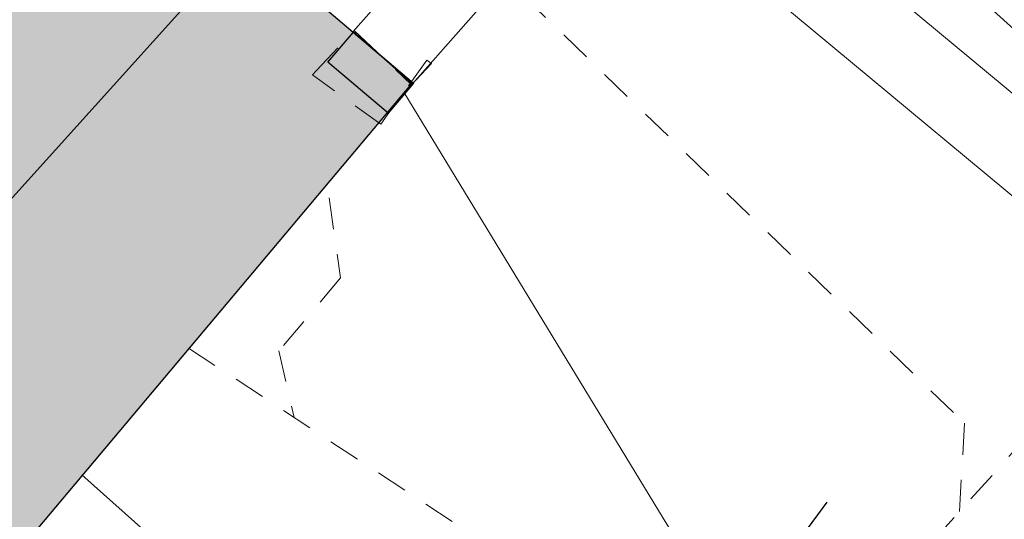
# Model space of a CAD drawing. Header units: metres. Extents: x 2695560 to 2696939, y 1260529 to 1262050.
# Tile 43 of 256: x 2695853.18 to 2695859.41, y 1260854.12 to 1260857.29. Entities that reach past the tile are written whole.
import ezdxf

# ---------------------------------------------------------------- set-up
doc = ezdxf.new("R2010")
doc.units = ezdxf.units.M
doc.linetypes.add('AUSGEZOGEN', pattern=[0])
doc.linetypes.add('VERDECKT2_S2', pattern=[0.36, 0.2, -0.16])
for name, color, linetype in [('XR$1$AV_Gebäudeflächen (BB)', 7, 'AUSGEZOGEN'), ('XR$1$AV_Linien (BB)', 7, 'AUSGEZOGEN'), ('XR$1$AW_LK_Zwischenpunkt', 24, 'AUSGEZOGEN'), ('XR$1$EW_LK_Knoten', 1, 'AUSGEZOGEN'), ('XR$1$Liegenschaftsgrenzen', 7, 'AUSGEZOGEN'), ('XR$1$PFEW', 255, 'AUSGEZOGEN'), ('XR$1$RP_Abstandslinie', 7, 'AUSGEZOGEN')]:
    doc.layers.add(name, color=color, linetype=linetype)
for name, color, linetype, lineweight in [('XR$2$ABW-Linie-R-ungenau', 4, 'VERDECKT2_S2', 18), ('XR$2$ELE-Linie-oberirdisch', 1, 'AUSGEZOGEN', 18), ('XR$2$ELE-LinieFlaeche-genau', 1, 'AUSGEZOGEN', 18), ('XR$2$ELE-LinieFlaeche-ungenau', 1, 'VERDECKT2_S2', 18), ('XR$2$WAS-Linie-genau', 5, 'AUSGEZOGEN', 18)]:
    doc.layers.add(name, color=color, linetype=linetype, lineweight=lineweight)

# ---------------------------------------------------------------- blocks, each defined once
blk = doc.blocks.new('BAW2093')
at = {"transparency": 33554687}
blk.add_lwpolyline([(-0.375, -0.5), (0, -0.5), (0, 0.5), (0.375, 0.5)], dxfattribs=at)
blk = doc.blocks.new('BEWLP2514')
at = {"layer": 'XR$1$PFEW', "transparency": 33554687}
blk.add_hatch(color=7, dxfattribs=at).paths.add_polyline_path([(0.5, 0), (-0.5, 0), (-0.5, -0.5), (0.5, -0.5)])
at = {"color": 1, "transparency": 33554687}
blk.add_lwpolyline([(-0.5, 0), (0.5, 0), (0.5, -0.5), (-0.5, -0.5), (-0.5, 0)], close=True, dxfattribs=at)
at = {"layer": 'XR$1$PFEW', "transparency": 33554687}
for p, q in [((-0.5, -0.5), (-0.5, 0)), ((-0.5, 0), (0.5, 0)), ((0.5, 0), (0.5, -0.5)), ((0.5, -0.5), (-0.5, -0.5))]:
    blk.add_line(p, q, dxfattribs=at)

msp = doc.modelspace()

# ---------------------------------------------------------------- hatches: boundary and pattern name
at = {"layer": 'XR$1$AV_Gebäudeflächen (BB)', "true_color": 0xd2d2d2, "transparency": 33554687}
msp.add_hatch(color=254, dxfattribs=at).paths.add_polyline_path([(2695849.812, 1260849.932), (2695855.665, 1260856.893), (2695847.925, 1260863.459), (2695842.025, 1260856.539)])

# ---------------------------------------------------------------- linework, layer by layer
at = {"layer": 'XR$1$AV_Linien (BB)', "color": 7, "linetype": 'AUSGEZOGEN', "transparency": 33554687}
msp.add_lwpolyline([(2695842.025, 1260856.539), (2695847.925, 1260863.459), (2695855.665, 1260856.893), (2695849.812, 1260849.932)], dxfattribs=at)
at = {"layer": 'XR$1$Liegenschaftsgrenzen', "color": 7, "linetype": 'AUSGEZOGEN', "transparency": 33554687}
msp.add_lwpolyline([(2695860.84, 1260856), (2695852.83, 1260863.22), (2695843.396, 1260874.753)], dxfattribs=at)
at = {"layer": 'XR$1$RP_Abstandslinie', "color": 7, "linetype": 'AUSGEZOGEN', "transparency": 33554687}
msp.add_line((2695827.61, 1260827.82), (2695856.7, 1260860.13), dxfattribs=at)
at = {"layer": 'XR$2$ABW-Linie-R-ungenau', "linetype": 'VERDECKT2_S2', "transparency": 33554687}
msp.add_line((2695854.245, 1260855.209), (2695858.116, 1260852.665), dxfattribs=at)
for points in [[(2695840.593, 1260872.726), (2695859.162, 1260854.733), (2695859.129, 1260854.172)], [(2695855.137, 1260856.161), (2695855.207, 1260855.654), (2695854.818, 1260855.192), (2695854.914, 1260854.77)], [(2695860.3, 1260855.472), (2695858.064, 1260852.991), (2695858.116, 1260852.665)]]:
    msp.add_lwpolyline(points, dxfattribs=at)
at = {"layer": 'XR$2$ELE-Linie-oberirdisch', "transparency": 33554687}
msp.add_line((2695855.609, 1260856.831), (2695861.181, 1260847.68), dxfattribs=at)
at = {"layer": 'XR$2$ELE-LinieFlaeche-genau', "linetype": 'AUSGEZOGEN', "transparency": 33554687}
for points in [[(2695855.2887, 1260857.2155), (2695856.4503, 1260858.5302), (2695856.5253, 1260858.6007), (2695856.6201, 1260858.6634), (2695856.7246, 1260858.7091), (2695856.836, 1260858.7353), (2695856.9491, 1260858.7418), (2695857.0623, 1260858.7289), (2695857.1721, 1260858.6961), (2695857.2552, 1260858.6539), (2695857.0288, 1260858.2081), (2695856.9859, 1260858.2299), (2695856.9617, 1260858.2371), (2695856.9349, 1260858.2402), (2695856.908, 1260858.2387), (2695856.8834, 1260858.2329), (2695856.8599, 1260858.2226), (2695856.8367, 1260858.2073), (2695856.8097, 1260858.1818), (2695855.6633, 1260856.8845), (2695855.2887, 1260857.2155)], [(2695861.0062, 1260854.8947), (2695856.9822, 1260858.2387), (2695857.3018, 1260858.6233), (2695861.3258, 1260855.2793), (2695861.0062, 1260854.8947)]]:
    msp.add_lwpolyline(points, close=True, dxfattribs=at)
at = {"layer": 'XR$2$ELE-LinieFlaeche-ungenau', "linetype": 'VERDECKT2_S2', "transparency": 33554687}
msp.add_lwpolyline([(2695855.6577, 1260856.8783), (2695855.7846, 1260857.0125), (2695855.7554, 1260857.0336), (2695855.4626, 1260856.6284), (2695855.0294, 1260856.9415), (2695855.0536, 1260856.967), (2695855.2943, 1260857.2217), (2695855.6577, 1260856.8783)], close=True, dxfattribs=at)
at = {"layer": 'XR$2$WAS-Linie-genau', "linetype": 'AUSGEZOGEN', "transparency": 33554687}
msp.add_line((2695853.569, 1260854.405), (2695857.713, 1260850.73), dxfattribs=at)

# ---------------------------------------------------------------- block references
at = {"layer": 'XR$1$AW_LK_Zwischenpunkt', "color": 24, "linetype": 'AUSGEZOGEN', "lineweight": -3, "transparency": 33554687, "xscale": 1.250000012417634, "yscale": 1.250000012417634, "rotation": 233.5692421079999}
msp.add_blockref('BAW2093', (2695858.514, 1260853.484), dxfattribs=at)
at = {"layer": 'XR$1$EW_LK_Knoten', "color": 1, "linetype": 'AUSGEZOGEN', "lineweight": -3, "transparency": 33554687, "xscale": 0.5000000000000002, "yscale": 0.5000000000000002, "rotation": 319.6917}
msp.add_blockref('BEWLP2514', (2695855.48, 1260857.05), dxfattribs=at)

doc.saveas('drawing.dxf')
